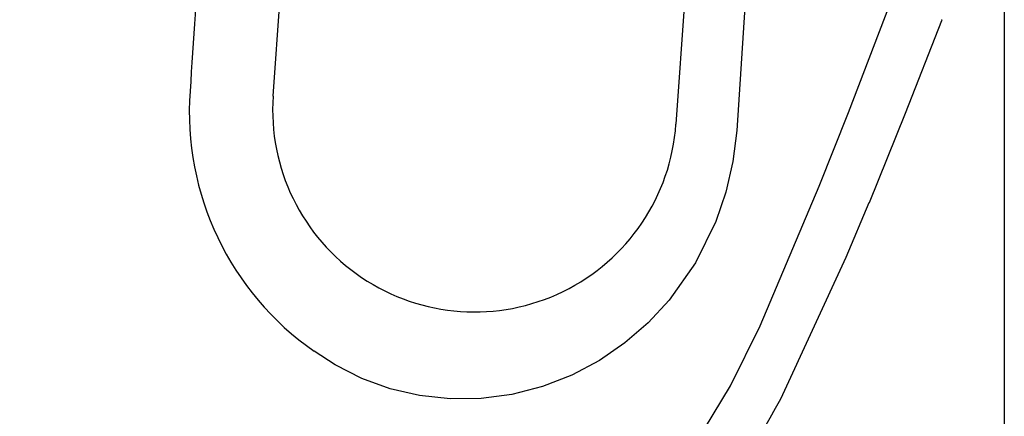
# Model space of a CAD drawing. Header units: millimetres. Extents: x 3811.49 to 3812.61, y 4795.07 to 4797.37.
# Tile 12 of 58: x 3812.0348 to 3812.2177, y 4795.832 to 4795.9057. Entities that reach past the tile are written whole.
import ezdxf

# ---------------------------------------------------------------- set-up
doc = ezdxf.new("R2010")
doc.units = ezdxf.units.MM
doc.layers.add('SANINDUSA', color=3, linetype='Continuous')

msp = doc.modelspace()

# ---------------------------------------------------------------- linework, layer by layer
at = {"layer": 'SANINDUSA'}
for p, q in [((3812.217655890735, 4797.214547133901), (3812.217655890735, 4795.308547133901)), ((3812.081848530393, 4795.891510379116), (3812.103124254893, 4796.195767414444)), ((3812.177941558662, 4796.190535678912), (3812.156665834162, 4795.886278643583)), ((3812.172303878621, 4795.848802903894), (3812.183254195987, 4795.874743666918))]:
    msp.add_line(p, q, dxfattribs=at)
at = {"layer": 'SANINDUSA', "flags": 128}
for points in [[(3812.172847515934, 4795.962876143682), (3812.171054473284, 4795.932931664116), (3812.167952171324, 4795.8851162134)], [(3812.183254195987, 4795.874743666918), (3812.188745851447, 4795.888480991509), (3812.196397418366, 4795.908534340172)], [(3812.192589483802, 4795.871762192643), (3812.199334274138, 4795.888322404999), (3812.206055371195, 4795.905587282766), (3812.206102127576, 4795.905710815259)], [(3812.205984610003, 4795.905653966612), (3812.206076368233, 4795.905680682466), (3812.206102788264, 4795.905711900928)], [(3812.167952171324, 4795.8851162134), (3812.167252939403, 4795.879348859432), (3812.165960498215, 4795.873677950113), (3812.164098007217, 4795.868201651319), (3812.160313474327, 4795.860543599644), (3812.155406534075, 4795.853598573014), (3812.151499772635, 4795.849400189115), (3812.147154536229, 4795.845645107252), (3812.142438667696, 4795.842402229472), (3812.137300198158, 4795.839676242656), (3812.131853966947, 4795.837551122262), (3812.126200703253, 4795.836082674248), (3812.120518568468, 4795.83532164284), (3812.11474639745, 4795.835241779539), (3812.109012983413, 4795.835859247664), (3812.103600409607, 4795.837127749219), (3812.098348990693, 4795.839036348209), (3812.093376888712, 4795.841542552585), (3812.089467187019, 4795.844084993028)], [(3812.176160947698, 4795.83526697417), (3812.188309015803, 4795.861585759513), (3812.192578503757, 4795.871766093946)], [(3812.02955589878, 4795.767893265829), (3812.040598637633, 4795.766794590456), (3812.051700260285, 4795.766609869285), (3812.062732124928, 4795.767349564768), (3812.074301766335, 4795.769152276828), (3812.085693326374, 4795.771970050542), (3812.096774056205, 4795.775751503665), (3812.107411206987, 4795.780445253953), (3812.117592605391, 4795.786049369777), (3812.127268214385, 4795.792511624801), (3812.136349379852, 4795.799755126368), (3812.144747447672, 4795.807702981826), (3812.152952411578, 4795.816971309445), (3812.160331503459, 4795.826986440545), (3812.166807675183, 4795.837634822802), (3812.172303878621, 4795.848802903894)]]:
    msp.add_lwpolyline(points, dxfattribs=at)
at = {"layer": 'SANINDUSA'}
for centre, radius, start, end in [((3812.120543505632, 4795.888574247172), 0.05426814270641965, 175.9165648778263, 235.0652034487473), ((3812.119257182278, 4795.888894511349), 0.0374999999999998, 175.999999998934, 355.999999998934), ((3812.049352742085, 4795.904029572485), 0.1442519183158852, 305.8949493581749, 331.530940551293)]:
    msp.add_arc(centre, radius, start, end, dxfattribs=at)
msp.add_ellipse((3812.08088292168, 4795.900597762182), major_axis=(0.0556075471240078, 0.8099915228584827), ratio=0.01709311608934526, start_param=1.511631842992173, end_param=1.582043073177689, dxfattribs=at)

doc.saveas('drawing.dxf')
